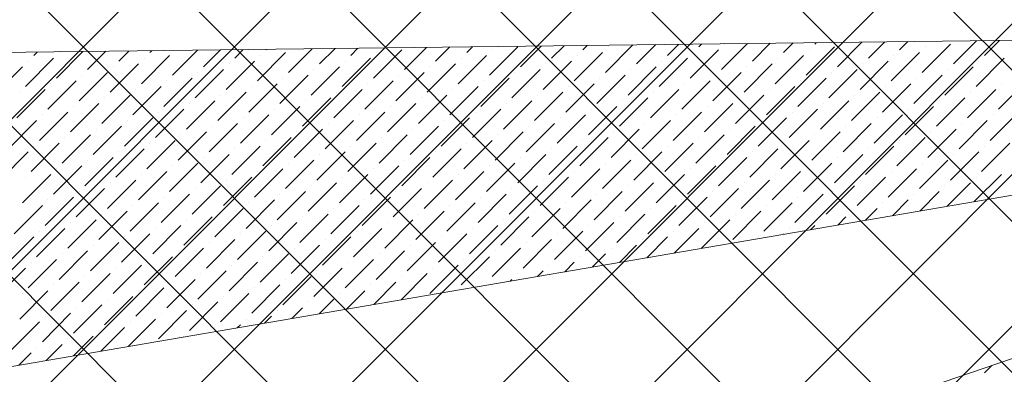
# Model space of a CAD drawing. Header units: millimetres. Extents: x -150 to 17700, y -24664 to 13830.
# Tile 10 of 58: x 6391 to 8698, y 6129 to 6958. Entities that reach past the tile are written whole.
import ezdxf

# ---------------------------------------------------------------- set-up
doc = ezdxf.new("R2010")
doc.units = ezdxf.units.MM
doc.header["$MEASUREMENT"] = 0
doc.layers.get('0').update_dxf_attribs({"lineweight": 5})
doc.layers.add('RCP XREF$0$A-CEILING-01', color=9, linetype='Continuous', lineweight=0, true_color=0x808080)
doc.layers.add('RCP XREF$0$A-CELING ELEMENT', color=9, linetype='Continuous', lineweight=0, true_color=0x808080)

# ---------------------------------------------------------------- blocks, each defined once
blk = doc.blocks.new('RCP XREF')
at = {"layer": 'RCP XREF$0$A-CEILING-01', "color": 8, "linetype": 'Continuous', "lineweight": 0, "true_color": 0x808080}
for p, q in [((10245.6, 3542.9), (408.6, 13380)), ((10776, 4073.3), (1469.2, 13380)), ((11129.5, 4426.8), (2176.3, 13380)), ((2916.4, 3270), (13026.4, 13380)), ((4273.6, 3920), (13733.6, 13380)), ((4980.7, 3920), (14440.7, 13380)), ((5334.2, 3920), (14794.2, 13380)), ((5687.8, 3920), (15147.8, 13380)), ((6030, 6030), (13380, 13380)), ((10125.7, 3309.3), (200, 13235)), ((10011.5, 3070), (200, 12881.5)), ((9457.9, 3270), (200, 12527.9)), ((6041.3, 3920), (14450, 12328.7)), ((6135, 3660.1), (14450, 11975.1)), ((4627.1, 3920), (11820.1, 11113)), ((10952.7, 4250), (6072.8, 9130)), ((10599.2, 3896.5), (6090, 8405.7)), ((10422.4, 3719.7), (5923.7, 8218.4))]:
    blk.add_line(p, q, dxfattribs=at)
at = {"layer": 'RCP XREF$0$A-CELING ELEMENT', "color": 8, "lineweight": 0, "true_color": 0x808080}
for p, q in [((4048, 6853.2), (8917.4, 6912.2)), ((8946.2, 6586.7), (4048, 5750)), ((4445.8, 4720), (9025.5, 6269.6))]:
    blk.add_line(p, q, dxfattribs=at)
at = {"layer": 'RCP XREF$0$A-CELING ELEMENT', "color": 8, "linetype": 'Continuous', "lineweight": 0, "true_color": 0x808080, "transparency": 33554687}
for p, q in [((7763.7, 6834.6), (7828, 6899)), ((7836.6, 6854.5), (7881.7, 6899.7)), ((7909.5, 6874.4), (7935.4, 6900.3)), ((7982.4, 6894.3), (7989.1, 6901)), ((8035.5, 6841.3), (8096.5, 6902.3)), ((8042.1, 6900.9), (8042.1, 6900.9)), ((8108.4, 6861.2), (8150.1, 6902.9)), ((8181.3, 6881), (8203.8, 6903.6)), ((8254.2, 6900.9), (8257.5, 6904.2)), ((8307.3, 6847.9), (8364.9, 6905.5)), ((8380.2, 6867.8), (8418.6, 6906.2)), ((8453.1, 6887.7), (8472.2, 6906.8)), ((8506.1, 6834.6), (8572.4, 6900.9)), ((8579, 6854.5), (8633.3, 6908.8)), ((8652, 6874.4), (8687, 6909.4)), ((6424.6, 6874.4), (6432.3, 6882.1)), ((6477.6, 6821.4), (6539.6, 6883.4)), ((6484.2, 6881), (6484.2, 6881)), ((6550.5, 6841.3), (6593.3, 6884.1)), ((6623.5, 6861.2), (6647, 6884.7)), ((6696.4, 6881), (6700.7, 6885.4)), ((6749.4, 6828), (6808.1, 6886.7)), ((6822.3, 6847.9), (6861.7, 6887.3)), ((6895.2, 6867.8), (6915.4, 6888)), ((6948.3, 6814.7), (7014.6, 6881)), ((6968.2, 6887.7), (6969.1, 6888.6)), ((7021.2, 6834.6), (7076.5, 6889.9)), ((7094.1, 6854.5), (7130.2, 6890.6)), ((7167, 6874.4), (7183.8, 6891.2)), ((7220.1, 6821.4), (7286.4, 6887.7)), ((7226.7, 6881), (7226.7, 6881)), ((7293, 6841.3), (7344.9, 6893.2)), ((7365.9, 6861.2), (7398.6, 6893.8)), ((7438.8, 6881), (7452.3, 6894.5)), ((7491.9, 6828), (7558.2, 6894.3)), ((7498.5, 6887.7), (7498.5, 6887.7)), ((7564.8, 6847.9), (7613.3, 6896.4)), ((7637.7, 6867.8), (7667, 6897.1)), ((7690.7, 6814.7), (7757, 6881)), ((7710.6, 6887.7), (7720.7, 6897.7)), ((7770.3, 6894.3), (7770.3, 6894.3)), ((7962.5, 6821.4), (8028.8, 6887.7)), ((7969.2, 6881), (7969.2, 6881)), ((8234.3, 6828), (8300.6, 6894.3)), ((8241, 6887.7), (8241, 6887.7)), ((8433.2, 6814.7), (8499.5, 6881)), ((8512.8, 6894.3), (8512.8, 6894.3)), ((6404.7, 6801.5), (6471, 6867.8)), ((6411.3, 6861.2), (6411.3, 6861.2)), ((6603.6, 6788.2), (6669.9, 6854.5)), ((6676.5, 6808.1), (6742.8, 6874.4)), ((6683.1, 6867.8), (6683.1, 6867.8)), ((6875.4, 6794.9), (6941.7, 6861.2)), ((6882, 6854.5), (6882, 6854.5)), ((6954.9, 6874.4), (6954.9, 6874.4)), ((7147.2, 6801.5), (7213.4, 6867.8)), ((7153.8, 6861.2), (7153.8, 6861.2)), ((7346, 6788.2), (7412.3, 6854.5)), ((7419, 6808.1), (7485.2, 6874.4)), ((7425.6, 6867.8), (7425.6, 6867.8)), ((7617.8, 6794.9), (7684.1, 6861.2)), ((7624.5, 6854.5), (7624.5, 6854.5)), ((7697.4, 6874.4), (7697.4, 6874.4)), ((7889.6, 6801.5), (7955.9, 6867.8)), ((7896.2, 6861.2), (7896.2, 6861.2)), ((8088.5, 6788.2), (8154.8, 6854.5)), ((8161.4, 6808.1), (8227.7, 6874.4)), ((8168, 6867.8), (8168, 6867.8)), ((8360.3, 6794.9), (8426.6, 6861.2)), ((8366.9, 6854.5), (8366.9, 6854.5)), ((8439.8, 6874.4), (8439.8, 6874.4)), ((8632.1, 6801.5), (8698.4, 6867.8)), ((8638.7, 6861.2), (8638.7, 6861.2)), ((6331.8, 6781.6), (6398.1, 6847.9)), ((6530.6, 6768.3), (6596.9, 6834.6)), ((6610.2, 6847.9), (6610.2, 6847.9)), ((6802.4, 6775), (6868.7, 6841.3)), ((6809.1, 6834.6), (6809.1, 6834.6)), ((7074.2, 6781.6), (7140.5, 6847.9)), ((7080.9, 6841.3), (7080.9, 6841.3)), ((7273.1, 6768.3), (7339.4, 6834.6)), ((7352.7, 6847.9), (7352.7, 6847.9)), ((7544.9, 6775), (7611.2, 6841.3)), ((7551.5, 6834.6), (7551.5, 6834.6)), ((7816.7, 6781.6), (7883, 6847.9)), ((7823.3, 6841.3), (7823.3, 6841.3)), ((8015.6, 6768.3), (8081.9, 6834.6)), ((8095.1, 6847.9), (8095.1, 6847.9)), ((8287.4, 6775), (8353.7, 6841.3)), ((8294, 6834.6), (8294, 6834.6)), ((8559.2, 6781.6), (8625.5, 6847.9)), ((8565.8, 6841.3), (8565.8, 6841.3)), ((6457.7, 6748.5), (6524, 6814.7)), ((6464.4, 6808.1), (6464.4, 6808.1)), ((6537.3, 6828), (6537.3, 6828)), ((6729.5, 6755.1), (6795.8, 6821.4)), ((6736.2, 6814.7), (6736.2, 6814.7)), ((6928.4, 6741.8), (6994.7, 6808.1)), ((7001.3, 6761.7), (7067.6, 6828)), ((7007.9, 6821.4), (7007.9, 6821.4)), ((7200.2, 6748.5), (7266.5, 6814.7)), ((7206.8, 6808.1), (7206.8, 6808.1)), ((7279.7, 6828), (7279.7, 6828)), ((7472, 6755.1), (7538.3, 6821.4)), ((7478.6, 6814.7), (7478.6, 6814.7)), ((7670.9, 6741.8), (7737.1, 6808.1)), ((7743.8, 6761.7), (7810.1, 6828)), ((7750.4, 6821.4), (7750.4, 6821.4)), ((7942.7, 6748.5), (8008.9, 6814.7)), ((7949.3, 6808.1), (7949.3, 6808.1)), ((8022.2, 6828), (8022.2, 6828)), ((8214.4, 6755.1), (8280.7, 6821.4)), ((8221.1, 6814.7), (8221.1, 6814.7)), ((8413.3, 6741.8), (8479.6, 6808.1)), ((8486.2, 6761.7), (8552.5, 6828)), ((8492.9, 6821.4), (8492.9, 6821.4)), ((8685.1, 6748.5), (8751.4, 6814.7)), ((8691.7, 6808.1), (8691.7, 6808.1)), ((6384.8, 6728.6), (6451.1, 6794.9)), ((6391.4, 6788.2), (6391.4, 6788.2)), ((6656.6, 6735.2), (6722.9, 6801.5)), ((6663.2, 6794.9), (6663.2, 6794.9)), ((6855.5, 6721.9), (6921.8, 6788.2)), ((6935, 6801.5), (6935, 6801.5)), ((7127.3, 6728.6), (7193.6, 6794.9)), ((7133.9, 6788.2), (7133.9, 6788.2)), ((7399.1, 6735.2), (7465.4, 6801.5)), ((7405.7, 6794.9), (7405.7, 6794.9)), ((7597.9, 6721.9), (7664.2, 6788.2)), ((7677.5, 6801.5), (7677.5, 6801.5)), ((7869.7, 6728.6), (7936, 6794.9)), ((7876.4, 6788.2), (7876.4, 6788.2)), ((8141.5, 6735.2), (8207.8, 6801.5)), ((8148.2, 6794.9), (8148.2, 6794.9)), ((8340.4, 6721.9), (8406.7, 6788.2)), ((8419.9, 6801.5), (8419.9, 6801.5)), ((8612.2, 6728.6), (8678.5, 6794.9)), ((8618.8, 6788.2), (8618.8, 6788.2)), ((6510.8, 6695.4), (6577.1, 6761.7)), ((6583.7, 6715.3), (6650, 6781.6)), ((6590.3, 6775), (6590.3, 6775)), ((6782.6, 6702.1), (6848.8, 6768.3)), ((6789.2, 6761.7), (6789.2, 6761.7)), ((6862.1, 6781.6), (6862.1, 6781.6)), ((7054.3, 6708.7), (7120.6, 6775)), ((7061, 6768.3), (7061, 6768.3)), ((7253.2, 6695.4), (7319.5, 6761.7)), ((7326.1, 6715.3), (7392.4, 6781.6)), ((7332.8, 6775), (7332.8, 6775)), ((7525, 6702.1), (7591.3, 6768.3)), ((7531.6, 6761.7), (7531.6, 6761.7)), ((7604.6, 6781.6), (7604.6, 6781.6)), ((7796.8, 6708.7), (7863.1, 6775)), ((7803.4, 6768.3), (7803.4, 6768.3)), ((7995.7, 6695.4), (8062, 6761.7)), ((8068.6, 6715.3), (8134.9, 6781.6)), ((8075.2, 6775), (8075.2, 6775)), ((8267.5, 6702.1), (8333.8, 6768.3)), ((8274.1, 6761.7), (8274.1, 6761.7)), ((8347, 6781.6), (8347, 6781.6)), ((8539.3, 6708.7), (8605.6, 6775)), ((8545.9, 6768.3), (8545.9, 6768.3)), ((6437.8, 6675.5), (6504.1, 6741.8)), ((6517.4, 6755.1), (6517.4, 6755.1)), ((6709.6, 6682.2), (6775.9, 6748.5)), ((6716.3, 6741.8), (6716.3, 6741.8)), ((6981.4, 6688.8), (7047.7, 6755.1)), ((6988.1, 6748.5), (6988.1, 6748.5)), ((7180.3, 6675.5), (7246.6, 6741.8)), ((7259.9, 6755.1), (7259.9, 6755.1)), ((7452.1, 6682.2), (7518.4, 6748.5)), ((7458.7, 6741.8), (7458.7, 6741.8)), ((7723.9, 6688.8), (7790.2, 6755.1)), ((7730.5, 6748.5), (7730.5, 6748.5)), ((7922.8, 6675.5), (7989.1, 6741.8)), ((8002.3, 6755.1), (8002.3, 6755.1)), ((8194.6, 6682.2), (8260.8, 6748.5)), ((8201.2, 6741.8), (8201.2, 6741.8)), ((8466.4, 6688.8), (8532.6, 6755.1)), ((8473, 6748.5), (8473, 6748.5)), ((8665.2, 6675.5), (8731.5, 6741.8)), ((6364.9, 6655.6), (6431.2, 6721.9)), ((6444.5, 6735.2), (6444.5, 6735.2)), ((6636.7, 6662.3), (6703, 6728.6)), ((6643.3, 6721.9), (6643.3, 6721.9)), ((6835.6, 6649), (6901.9, 6715.3)), ((6908.5, 6668.9), (6974.8, 6735.2)), ((6915.1, 6728.6), (6915.1, 6728.6)), ((7107.4, 6655.6), (7173.7, 6721.9)), ((7114, 6715.3), (7114, 6715.3)), ((7186.9, 6735.2), (7186.9, 6735.2)), ((7379.2, 6662.3), (7445.5, 6728.6)), ((7385.8, 6721.9), (7385.8, 6721.9)), ((7578, 6649), (7644.3, 6715.3)), ((7651, 6668.9), (7717.3, 6735.2)), ((7657.6, 6728.6), (7657.6, 6728.6)), ((7849.8, 6655.6), (7916.1, 6721.9)), ((7856.5, 6715.3), (7856.5, 6715.3)), ((7929.4, 6735.2), (7929.4, 6735.2)), ((8121.6, 6662.3), (8187.9, 6728.6)), ((8128.3, 6721.9), (8128.3, 6721.9)), ((8320.5, 6649), (8386.8, 6715.3)), ((8393.4, 6668.9), (8459.7, 6735.2)), ((8400.1, 6728.6), (8400.1, 6728.6)), ((8592.3, 6655.6), (8658.6, 6721.9)), ((8598.9, 6715.3), (8598.9, 6715.3)), ((8671.9, 6735.2), (8671.9, 6735.2)), ((6563.8, 6642.4), (6630.1, 6708.7)), ((6570.4, 6702.1), (6570.4, 6702.1)), ((6762.7, 6629.1), (6829, 6695.4)), ((6842.2, 6708.7), (6842.2, 6708.7)), ((7034.5, 6635.8), (7100.8, 6702.1)), ((7041.1, 6695.4), (7041.1, 6695.4)), ((7306.3, 6642.4), (7372.5, 6708.7)), ((7312.9, 6702.1), (7312.9, 6702.1)), ((7505.1, 6629.1), (7571.4, 6695.4)), ((7584.7, 6708.7), (7584.7, 6708.7)), ((7776.9, 6635.8), (7843.2, 6702.1)), ((7783.6, 6695.4), (7783.6, 6695.4)), ((8048.7, 6642.4), (8115, 6708.7)), ((8055.3, 6702.1), (8055.3, 6702.1)), ((8247.6, 6629.1), (8313.9, 6695.4)), ((8327.1, 6708.7), (8327.1, 6708.7)), ((8519.4, 6635.8), (8585.7, 6702.1)), ((8526, 6695.4), (8526, 6695.4)), ((6418, 6602.6), (6484.2, 6668.9)), ((6490.9, 6622.5), (6557.2, 6688.8)), ((6497.5, 6682.2), (6497.5, 6682.2)), ((6689.7, 6609.2), (6756, 6675.5)), ((6696.4, 6668.9), (6696.4, 6668.9)), ((6769.3, 6688.8), (6769.3, 6688.8)), ((6961.5, 6615.9), (7027.8, 6682.2)), ((6968.2, 6675.5), (6968.2, 6675.5)), ((7160.4, 6602.6), (7226.7, 6668.9)), ((7233.3, 6622.5), (7299.6, 6688.8)), ((7240, 6682.2), (7240, 6682.2)), ((7432.2, 6609.2), (7498.5, 6675.5)), ((7438.8, 6668.9), (7438.8, 6668.9)), ((7511.8, 6688.8), (7511.8, 6688.8)), ((7704, 6615.9), (7770.3, 6682.2)), ((7710.6, 6675.5), (7710.6, 6675.5)), ((7902.9, 6602.6), (7969.2, 6668.9)), ((7975.8, 6622.5), (8042.1, 6688.8)), ((7982.4, 6682.2), (7982.4, 6682.2)), ((8174.7, 6609.2), (8241, 6675.5)), ((8181.3, 6668.9), (8181.3, 6668.9)), ((8254.2, 6688.8), (8254.2, 6688.8)), ((8446.5, 6615.9), (8512.8, 6682.2)), ((8453.1, 6675.5), (8453.1, 6675.5)), ((8645.3, 6602.6), (8711.6, 6668.9)), ((6345, 6582.7), (6411.3, 6649)), ((6424.6, 6662.3), (6424.6, 6662.3)), ((6616.8, 6589.4), (6683.1, 6655.6)), ((6623.5, 6649), (6623.5, 6649)), ((6888.6, 6596), (6954.9, 6662.3)), ((6895.2, 6655.6), (6895.2, 6655.6)), ((7087.5, 6582.7), (7153.8, 6649)), ((7167, 6662.3), (7167, 6662.3)), ((7359.3, 6589.4), (7425.6, 6655.6)), ((7365.9, 6649), (7365.9, 6649)), ((7631.1, 6596), (7697.4, 6662.3)), ((7637.7, 6655.6), (7637.7, 6655.6)), ((7830, 6582.7), (7896.2, 6649)), ((7909.5, 6662.3), (7909.5, 6662.3)), ((8101.8, 6589.4), (8168, 6655.6)), ((8108.4, 6649), (8108.4, 6649)), ((8373.5, 6596), (8439.8, 6662.3)), ((8380.2, 6655.6), (8380.2, 6655.6)), ((8572.4, 6582.7), (8638.7, 6649)), ((8652, 6662.3), (8652, 6662.3)), ((6543.9, 6569.5), (6610.2, 6635.8)), ((6550.5, 6629.1), (6550.5, 6629.1)), ((6742.8, 6556.2), (6809.1, 6622.5)), ((6815.7, 6576.1), (6882, 6642.4)), ((6822.3, 6635.8), (6822.3, 6635.8)), ((7014.6, 6562.8), (7080.9, 6629.1)), ((7021.2, 6622.5), (7021.2, 6622.5)), ((7094.1, 6642.4), (7094.1, 6642.4)), ((7286.4, 6569.5), (7352.7, 6635.8)), ((7293, 6629.1), (7293, 6629.1)), ((7485.2, 6556.2), (7551.5, 6622.5)), ((7558.2, 6576.1), (7624.5, 6642.4)), ((7564.8, 6635.8), (7564.8, 6635.8)), ((7757, 6562.8), (7823.3, 6629.1)), ((7763.7, 6622.5), (7763.7, 6622.5)), ((7836.6, 6642.4), (7836.6, 6642.4)), ((8028.8, 6569.5), (8095.1, 6635.8)), ((8035.5, 6629.1), (8035.5, 6629.1)), ((8227.7, 6556.2), (8294, 6622.5)), ((8300.6, 6576.1), (8366.9, 6642.4)), ((8307.3, 6635.8), (8307.3, 6635.8)), ((8499.5, 6562.8), (8565.8, 6629.1)), ((8506.1, 6622.5), (8506.1, 6622.5)), ((8579, 6642.4), (8579, 6642.4)), ((6471, 6549.6), (6537.3, 6615.9)), ((6477.6, 6609.2), (6477.6, 6609.2)), ((6669.9, 6536.3), (6736.2, 6602.6)), ((6749.4, 6615.9), (6749.4, 6615.9)), ((6941.7, 6543), (7007.9, 6609.2)), ((6948.3, 6602.6), (6948.3, 6602.6)), ((7213.4, 6549.6), (7279.7, 6615.9)), ((7220.1, 6609.2), (7220.1, 6609.2)), ((7412.3, 6536.3), (7478.6, 6602.6)), ((7491.9, 6615.9), (7491.9, 6615.9)), ((7684.1, 6543), (7750.4, 6609.2)), ((7690.7, 6602.6), (7690.7, 6602.6)), ((7955.9, 6549.6), (8022.2, 6615.9)), ((7962.5, 6609.2), (7962.5, 6609.2)), ((8154.8, 6536.3), (8221.1, 6602.6)), ((8234.3, 6615.9), (8234.3, 6615.9)), ((8426.6, 6543), (8492.9, 6609.2)), ((8433.2, 6602.6), (8433.2, 6602.6)), ((6398.1, 6529.7), (6464.4, 6596)), ((6404.7, 6589.4), (6404.7, 6589.4)), ((6596.9, 6516.4), (6663.2, 6582.7)), ((6603.6, 6576.1), (6603.6, 6576.1)), ((6676.5, 6596), (6676.5, 6596)), ((6868.7, 6523.1), (6935, 6589.4)), ((6875.4, 6582.7), (6875.4, 6582.7)), ((7067.6, 6509.8), (7133.9, 6576.1)), ((7140.5, 6529.7), (7206.8, 6596)), ((7147.2, 6589.4), (7147.2, 6589.4)), ((7339.4, 6516.4), (7405.7, 6582.7)), ((7346, 6576.1), (7346, 6576.1)), ((7419, 6596), (7419, 6596)), ((7611.2, 6523.1), (7677.5, 6589.4)), ((7617.8, 6582.7), (7617.8, 6582.7)), ((7810.1, 6509.8), (7876.4, 6576.1)), ((7883, 6529.7), (7949.3, 6596)), ((7889.6, 6589.4), (7889.6, 6589.4)), ((8081.9, 6516.4), (8148.2, 6582.7)), ((8088.5, 6576.1), (8088.5, 6576.1)), ((8161.4, 6596), (8161.4, 6596)), ((8353.7, 6523.1), (8419.9, 6589.4)), ((8360.3, 6582.7), (8360.3, 6582.7)), ((8564.2, 6521.5), (8618.8, 6576.1)), ((8628.1, 6532.4), (8691.7, 6596)), ((8632.1, 6589.4), (8632.1, 6589.4)), ((6524, 6496.6), (6590.3, 6562.8)), ((6530.6, 6556.2), (6530.6, 6556.2)), ((6795.8, 6503.2), (6862.1, 6569.5)), ((6802.4, 6562.8), (6802.4, 6562.8)), ((6994.7, 6489.9), (7061, 6556.2)), ((7074.2, 6569.5), (7074.2, 6569.5)), ((7266.5, 6496.6), (7332.8, 6562.8)), ((7273.1, 6556.2), (7273.1, 6556.2)), ((7538.3, 6503.2), (7604.6, 6569.5)), ((7544.9, 6562.8), (7544.9, 6562.8)), ((7737.1, 6489.9), (7803.4, 6556.2)), ((7816.7, 6569.5), (7816.7, 6569.5)), ((8008.9, 6496.6), (8075.2, 6562.8)), ((8015.6, 6556.2), (8015.6, 6556.2)), ((8280.7, 6503.2), (8347, 6569.5)), ((8287.4, 6562.8), (8287.4, 6562.8)), ((8500.2, 6510.5), (8545.9, 6556.2)), ((8559.2, 6569.5), (8559.2, 6569.5)), ((6451.1, 6476.7), (6517.4, 6543)), ((6457.7, 6536.3), (6457.7, 6536.3)), ((6650, 6463.4), (6716.3, 6529.7)), ((6722.9, 6483.3), (6789.2, 6549.6)), ((6729.5, 6543), (6729.5, 6543)), ((6921.8, 6470), (6988.1, 6536.3)), ((6928.4, 6529.7), (6928.4, 6529.7)), ((7001.3, 6549.6), (7001.3, 6549.6)), ((7193.6, 6476.7), (7259.9, 6543)), ((7200.2, 6536.3), (7200.2, 6536.3)), ((7392.4, 6463.4), (7458.7, 6529.7)), ((7465.4, 6483.3), (7531.6, 6549.6)), ((7472, 6543), (7472, 6543)), ((7664.2, 6470), (7730.5, 6536.3)), ((7670.9, 6529.7), (7670.9, 6529.7)), ((7743.8, 6549.6), (7743.8, 6549.6)), ((7936, 6476.7), (8002.3, 6543)), ((7942.7, 6536.3), (7942.7, 6536.3)), ((8134.9, 6463.4), (8201.2, 6529.7)), ((8207.8, 6483.3), (8274.1, 6549.6)), ((8214.4, 6543), (8214.4, 6543)), ((8413.3, 6529.7), (8413.3, 6529.7)), ((8436.3, 6499.6), (8473, 6536.3)), ((8486.2, 6549.6), (8486.2, 6549.6)), ((6378.2, 6456.8), (6444.5, 6523.1)), ((6577.1, 6443.5), (6643.3, 6509.8)), ((6656.6, 6523.1), (6656.6, 6523.1)), ((6848.8, 6450.1), (6915.1, 6516.4)), ((6855.5, 6509.8), (6855.5, 6509.8)), ((7120.6, 6456.8), (7186.9, 6523.1)), ((7127.3, 6516.4), (7127.3, 6516.4)), ((7319.5, 6443.5), (7385.8, 6509.8)), ((7399.1, 6523.1), (7399.1, 6523.1)), ((7591.3, 6450.1), (7657.6, 6516.4)), ((7597.9, 6509.8), (7597.9, 6509.8)), ((7863.1, 6456.8), (7929.4, 6523.1)), ((7869.7, 6516.4), (7869.7, 6516.4)), ((8062, 6443.5), (8128.3, 6509.8)), ((8141.5, 6523.1), (8141.5, 6523.1)), ((8340.4, 6509.8), (8340.4, 6509.8)), ((8372.3, 6488.7), (8400.1, 6516.4)), ((6504.1, 6423.6), (6570.4, 6489.9)), ((6510.8, 6483.3), (6510.8, 6483.3)), ((6583.7, 6503.2), (6583.7, 6503.2)), ((6775.9, 6430.3), (6842.2, 6496.6)), ((6782.6, 6489.9), (6782.6, 6489.9)), ((6974.8, 6417), (7041.1, 6483.3)), ((7047.7, 6436.9), (7114, 6503.2)), ((7054.3, 6496.6), (7054.3, 6496.6)), ((7246.6, 6423.6), (7312.9, 6489.9)), ((7253.2, 6483.3), (7253.2, 6483.3)), ((7326.1, 6503.2), (7326.1, 6503.2)), ((7518.4, 6430.3), (7584.7, 6496.6)), ((7525, 6489.9), (7525, 6489.9)), ((7717.3, 6417), (7783.6, 6483.3)), ((7790.2, 6436.9), (7856.5, 6503.2)), ((7796.8, 6496.6), (7796.8, 6496.6)), ((7989.1, 6423.6), (8055.3, 6489.9)), ((7995.7, 6483.3), (7995.7, 6483.3)), ((8068.6, 6503.2), (8068.6, 6503.2)), ((8267.5, 6489.9), (8267.5, 6489.9)), ((8308.3, 6477.8), (8327.1, 6496.6)), ((6431.2, 6403.7), (6497.5, 6470)), ((6437.8, 6463.4), (6437.8, 6463.4)), ((6703, 6410.4), (6769.3, 6476.7)), ((6709.6, 6470), (6709.6, 6470)), ((6901.9, 6397.1), (6968.2, 6463.4)), ((6981.4, 6476.7), (6981.4, 6476.7)), ((7173.7, 6403.7), (7240, 6470)), ((7180.3, 6463.4), (7180.3, 6463.4)), ((7445.5, 6410.4), (7511.8, 6476.7)), ((7452.1, 6470), (7452.1, 6470)), ((7644.3, 6397.1), (7710.6, 6463.4)), ((7723.9, 6476.7), (7723.9, 6476.7)), ((7922.8, 6463.4), (7922.8, 6463.4)), ((7924.6, 6412.2), (7982.4, 6470)), ((8194.6, 6470), (8194.6, 6470)), ((8244.4, 6466.8), (8254.2, 6476.7)), ((6358.3, 6383.9), (6424.6, 6450.1)), ((6557.2, 6370.6), (6623.5, 6436.9)), ((6630.1, 6390.5), (6696.4, 6456.8)), ((6636.7, 6450.1), (6636.7, 6450.1)), ((6829, 6377.2), (6895.2, 6443.5)), ((6835.6, 6436.9), (6835.6, 6436.9)), ((6908.5, 6456.8), (6908.5, 6456.8)), ((7100.8, 6383.9), (7167, 6450.1)), ((7107.4, 6443.5), (7107.4, 6443.5)), ((7299.6, 6370.6), (7365.9, 6436.9)), ((7372.5, 6390.5), (7438.8, 6456.8)), ((7379.2, 6450.1), (7379.2, 6450.1)), ((7571.4, 6377.2), (7637.7, 6443.5)), ((7578, 6436.9), (7578, 6436.9)), ((7651, 6456.8), (7651, 6456.8)), ((7849.8, 6443.5), (7849.8, 6443.5)), ((7860.6, 6401.3), (7909.5, 6450.1)), ((8121.6, 6450.1), (8121.6, 6450.1)), ((8180.4, 6455.9), (8181.3, 6456.8)), ((6484.2, 6350.7), (6550.5, 6417)), ((6563.8, 6430.3), (6563.8, 6430.3)), ((6756, 6357.3), (6822.3, 6423.6)), ((6762.7, 6417), (6762.7, 6417)), ((7027.8, 6364), (7094.1, 6430.3)), ((7034.5, 6423.6), (7034.5, 6423.6)), ((7226.7, 6350.7), (7293, 6417)), ((7306.3, 6430.3), (7306.3, 6430.3)), ((7498.5, 6357.3), (7564.8, 6423.6)), ((7505.1, 6417), (7505.1, 6417)), ((7776.9, 6423.6), (7776.9, 6423.6)), ((7796.7, 6390.4), (7836.6, 6430.3)), ((6411.3, 6330.8), (6477.6, 6397.1)), ((6418, 6390.5), (6418, 6390.5)), ((6490.9, 6410.4), (6490.9, 6410.4)), ((6683.1, 6337.5), (6749.4, 6403.7)), ((6689.7, 6397.1), (6689.7, 6397.1)), ((6882, 6324.2), (6948.3, 6390.5)), ((6954.9, 6344.1), (7021.2, 6410.4)), ((6961.5, 6403.7), (6961.5, 6403.7)), ((7153.8, 6330.8), (7220.1, 6397.1)), ((7160.4, 6390.5), (7160.4, 6390.5)), ((7233.3, 6410.4), (7233.3, 6410.4)), ((7425.6, 6337.5), (7491.9, 6403.7)), ((7432.2, 6397.1), (7432.2, 6397.1)), ((7668.8, 6368.5), (7690.7, 6390.5)), ((7704, 6403.7), (7704, 6403.7)), ((7732.7, 6379.4), (7763.7, 6410.4)), ((6338.4, 6310.9), (6404.7, 6377.2)), ((6610.2, 6317.6), (6676.5, 6383.9)), ((6616.8, 6377.2), (6616.8, 6377.2)), ((6809.1, 6304.3), (6875.4, 6370.6)), ((6888.6, 6383.9), (6888.6, 6383.9)), ((7080.9, 6310.9), (7147.2, 6377.2)), ((7087.5, 6370.6), (7087.5, 6370.6)), ((7352.7, 6317.6), (7419, 6383.9)), ((7359.3, 6377.2), (7359.3, 6377.2)), ((7604.8, 6357.6), (7617.8, 6370.6)), ((7631.1, 6383.9), (7631.1, 6383.9)), ((6464.4, 6277.8), (6530.6, 6344.1)), ((6537.3, 6297.7), (6603.6, 6364)), ((6543.9, 6357.3), (6543.9, 6357.3)), ((6736.2, 6284.4), (6802.4, 6350.7)), ((6742.8, 6344.1), (6742.8, 6344.1)), ((6815.7, 6364), (6815.7, 6364)), ((7007.9, 6291), (7074.2, 6357.3)), ((7014.6, 6350.7), (7014.6, 6350.7)), ((7221.1, 6292), (7273.1, 6344.1)), ((7285, 6302.9), (7346, 6364)), ((7286.4, 6357.3), (7286.4, 6357.3)), ((7485.2, 6344.1), (7485.2, 6344.1)), ((7540.8, 6346.7), (7544.9, 6350.7)), ((7558.2, 6364), (7558.2, 6364)), ((6391.4, 6257.9), (6457.7, 6324.2)), ((6471, 6337.5), (6471, 6337.5)), ((6663.2, 6264.5), (6729.5, 6330.8)), ((6669.9, 6324.2), (6669.9, 6324.2)), ((6935, 6271.2), (7001.3, 6337.5)), ((6941.7, 6330.8), (6941.7, 6330.8)), ((7157.1, 6281.1), (7200.2, 6324.2)), ((7213.4, 6337.5), (7213.4, 6337.5)), ((6398.1, 6317.6), (6398.1, 6317.6)), ((6590.3, 6244.6), (6656.6, 6310.9)), ((6596.9, 6304.3), (6596.9, 6304.3)), ((6862.1, 6251.3), (6928.4, 6317.6)), ((6868.7, 6310.9), (6868.7, 6310.9)), ((7093.1, 6270.2), (7127.3, 6304.3)), ((7140.5, 6317.6), (7140.5, 6317.6)), ((6517.4, 6224.8), (6583.7, 6291)), ((6524, 6284.4), (6524, 6284.4)), ((6716.3, 6211.5), (6782.6, 6277.8)), ((6789.2, 6231.4), (6855.5, 6297.7)), ((6795.8, 6291), (6795.8, 6291)), ((6994.7, 6277.8), (6994.7, 6277.8)), ((7029.2, 6259.2), (7054.3, 6284.4)), ((7067.6, 6297.7), (7067.6, 6297.7)), ((6444.5, 6204.9), (6510.8, 6271.2)), ((6451.1, 6264.5), (6451.1, 6264.5)), ((6645.4, 6193.7), (6709.6, 6257.9)), ((6722.9, 6271.2), (6722.9, 6271.2)), ((6921.8, 6257.9), (6921.8, 6257.9)), ((6965.2, 6248.3), (6981.4, 6264.5)), ((6371.5, 6185), (6437.8, 6251.3)), ((6577.1, 6231.4), (6577.1, 6231.4)), ((6581.5, 6182.8), (6636.7, 6238)), ((6650, 6251.3), (6650, 6251.3)), ((6848.8, 6238), (6848.8, 6238)), ((6901.3, 6237.4), (6908.5, 6244.6)), ((6504.1, 6211.5), (6504.1, 6211.5)), ((6517.5, 6171.8), (6563.8, 6218.1)), ((6775.9, 6218.1), (6775.9, 6218.1)), ((6431.2, 6191.6), (6431.2, 6191.6)), ((6453.5, 6160.9), (6490.9, 6198.2)), ((6389.6, 6150), (6418, 6178.4)), ((8652, 6131.9), (8669, 6149))]:
    blk.add_line(p, q, dxfattribs=at)

msp = doc.modelspace()

# ---------------------------------------------------------------- block references
at = {"color": 8, "true_color": 0x808080}
msp.add_blockref('RCP XREF', (0, 0), dxfattribs=at)

doc.saveas('drawing.dxf')
